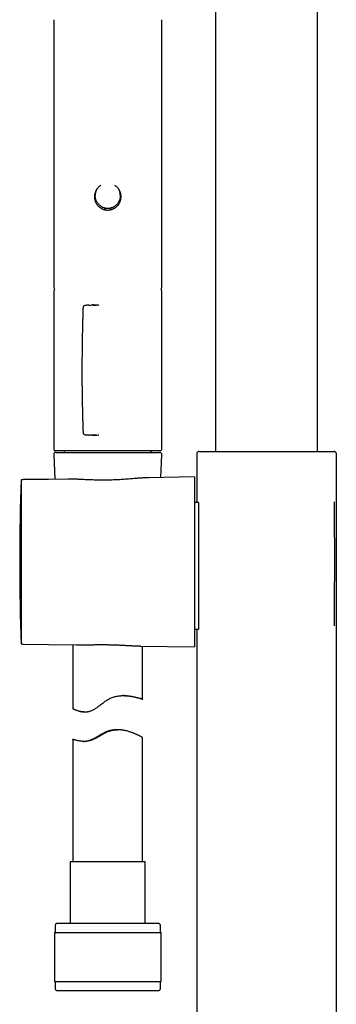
# Model space of a CAD drawing. Header units: millimetres. Extents: x 8 to 1095, y 12 to 2372.
# Tile 56 of 89: x 437 to 505, y 1978 to 2189. Entities that reach past the tile are written whole.
import ezdxf

# ---------------------------------------------------------------- set-up
doc = ezdxf.new("R2010")
doc.units = ezdxf.units.MM

msp = doc.modelspace()

# ---------------------------------------------------------------- linework, layer by layer
at = {"color": 7, "linetype": 'Continuous', "lineweight": 30}
for p, q in [((501.14, 2096.6), (501.14, 2229.86)), ((479.24, 2210.89), (479.24, 2096.6)), ((444.47, 2189.2), (444.47, 2131.76)), ((467.67, 2131.76), (467.67, 2189.2)), ((453.37, 2151.57), (453.37, 2151.49)), ((458.77, 2151.49), (458.77, 2151.57)), ((455.47, 2148.46), (455.47, 2148.75)), ((456.67, 2148.74), (456.67, 2148.46)), ((444.47, 2131.06), (444.47, 2097.06)), ((467.67, 2097.06), (467.67, 2131.06)), ((453, 2128.03), (452.69, 2128.03)), ((452.69, 2100.09), (452.99, 2100.09)), ((444.45, 2095.89), (444.67, 2090.63)), ((453.15, 2096.76), (444.77, 2096.76)), ((444.95, 2096.41), (467.2, 2096.41)), ((467.37, 2096.76), (453.15, 2096.76)), ((467.49, 2091.02), (467.7, 2095.89)), ((475.19, 2096.1), (475.19, 2085.68)), ((475.69, 2096.6), (504.69, 2096.6)), ((505.19, 1975.1), (505.19, 2096.1)), ((474.73, 2091.15), (464.93, 2090.98)), ((474.73, 2091.15), (474.73, 2054.67)), ((437.7, 2090.5), (437.43, 2090.5)), ((437.43, 2090.5), (437.43, 2055.32)), ((443.37, 2090.6), (437.92, 2090.56)), ((447.48, 2090.67), (443.37, 2090.6)), ((447.66, 2090.68), (447.48, 2090.67)), ((475.57, 2085.68), (474.73, 2085.69)), ((474.73, 2058.5), (475.57, 2058.51)), ((475.19, 2058.51), (475.19, 1975.1)), ((437.43, 2055.32), (437.7, 2055.32)), ((437.92, 2055.26), (443.37, 2055.22)), ((443.37, 2055.22), (449.33, 2055.11)), ((448.57, 2055.13), (448.57, 2041.43)), ((463.04, 2054.87), (474.73, 2054.67)), ((463.57, 2043.47), (463.57, 2054.86)), ((448.58, 2041.43), (448.58, 2041.43)), ((450.95, 2040.73), (451.19, 2040.73)), ((458.02, 2036.9), (457.93, 2036.9)), ((458.24, 2036.9), (458.16, 2036.9)), ((448.57, 2034.85), (448.57, 2008.54)), ((448.58, 2034.85), (448.58, 2034.85)), ((452.33, 2034.64), (452.32, 2034.64)), ((463.57, 2008.54), (463.57, 2035.21)), ((448.02, 2008.54), (448.02, 1995.41)), ((464.12, 2008.54), (448.02, 2008.54)), ((464.12, 1995.41), (464.12, 2008.54)), ((444.77, 1994.91), (444.77, 1993.41)), ((445.27, 1995.41), (466.87, 1995.41)), ((467.37, 1993.41), (467.37, 1994.91)), ((444.6, 1993.41), (444.6, 1982.91)), ((444.6, 1993.41), (467.55, 1993.41)), ((467.55, 1982.91), (467.55, 1993.41)), ((444.6, 1982.91), (467.55, 1982.91)), ((444.77, 1982.91), (444.77, 1981.41)), ((467.37, 1981.41), (467.37, 1982.91)), ((445.28, 1980.91), (445.27, 1980.91)), ((466.87, 1980.91), (445.28, 1980.91))]:
    msp.add_line(p, q, dxfattribs=at)
at = {"color": 7, "linetype": 'Continuous', "lineweight": 30, "flags": 128}
for points in [[(437.43, 2090.16), (437.43, 2090.15), (437.42, 2090.07)], [(437.42, 2055.75), (437.43, 2055.67), (437.43, 2055.66)]]:
    msp.add_lwpolyline(points, dxfattribs=at)
at = {"color": 7, "linetype": 'Continuous', "lineweight": 30}
for centre, radius, start, end in [((455.27, 2148.75), 0.2, 0.0006, 23.2219), ((456.87, 2148.74), 0.2, 158.6984, 179.9995), ((444.97, 2131.76), 0.5, 180, 235.4581), ((444.77, 2131.06), 0.3, 106.1616, 180), ((467.17, 2131.76), 0.5, 304.5419, 0), ((467.37, 2131.06), 0.3, 0, 73.8384), ((451.26, 2127.41), 0.5, 99.6516, 177.9801), ((451.26, 2100.71), 0.5, 182.0199, 260.3525), ((444.95, 2095.91), 0.5, 90, 182.4813), ((444.77, 2097.06), 0.3, 180, 270), ((446.27, 2096.07), 0.7, 29.3056, 79.3261), ((465.87, 2096.07), 0.7, 100.6739, 150.6944), ((467.2, 2095.91), 0.5, 357.5187, 90), ((467.37, 2097.06), 0.3, 270, 0), ((475.69, 2096.1), 0.5, 90, 180), ((504.69, 2096.1), 0.5, 0, 90), ((957.96, 2072.91), 520.81, 178.1116, 180), ((437.92, 2090.06), 0.5, 90.5, 116.2042), ((957.96, 2072.91), 520.81, 180, 181.8884), ((437.92, 2055.76), 0.5, 243.7958, 269.5), ((445.27, 1994.91), 0.5, 90, 180), ((466.87, 1994.91), 0.5, 0, 90), ((445.27, 1981.41), 0.5, 180, 270), ((466.87, 1981.41), 0.5, 270, 0)]:
    msp.add_arc(centre, radius, start, end, dxfattribs=at)
for points, knots in [([(453.8, 2153), (453.77, 2152.95), (453.68, 2152.83), (453.57, 2152.64), (453.46, 2152.42), (453.37, 2152.19), (453.3, 2151.96), (453.25, 2151.72), (453.22, 2151.48), (453.21, 2151.24), (453.22, 2151.01), (453.25, 2150.77), (453.3, 2150.55), (453.37, 2150.32), (453.45, 2150.11), (453.56, 2149.9), (453.67, 2149.7), (453.81, 2149.51), (453.96, 2149.33), (454.13, 2149.16), (454.31, 2149), (454.51, 2148.86), (454.72, 2148.73), (454.94, 2148.63), (455.17, 2148.54), (455.4, 2148.47), (455.64, 2148.43), (455.88, 2148.4), (456.12, 2148.39), (456.35, 2148.41), (456.58, 2148.44), (456.81, 2148.49), (457.02, 2148.55), (457.22, 2148.63), (457.4, 2148.72), (457.58, 2148.82), (457.69, 2148.9), (457.75, 2148.94)], [0, 0, 0, 0, 0.022608, 0.052546, 0.082923, 0.112375, 0.141827, 0.171729, 0.202103, 0.230412, 0.259258, 0.288157, 0.317004, 0.345034, 0.373443, 0.401852, 0.430644, 0.459602, 0.488753, 0.518201, 0.548057, 0.577616, 0.607385, 0.637829, 0.668511, 0.697513, 0.72673, 0.756287, 0.786311, 0.814251, 0.842591, 0.870931, 0.899681, 0.924499, 0.949578, 0.974658, 1, 1, 1, 1]), ([(454.43, 2149.34), (454.43, 2149.34), (454.36, 2149.39), (454.24, 2149.5), (454.08, 2149.66), (453.93, 2149.84), (453.8, 2150.02), (453.68, 2150.22), (453.59, 2150.43), (453.5, 2150.64), (453.44, 2150.86), (453.4, 2151.09), (453.38, 2151.32), (453.37, 2151.55), (453.39, 2151.77), (453.42, 2152), (453.47, 2152.21), (453.54, 2152.43), (453.63, 2152.64), (453.73, 2152.83), (453.85, 2153.02), (453.99, 2153.2), (454.14, 2153.37), (454.3, 2153.52), (454.45, 2153.64), (454.54, 2153.7), (454.57, 2153.72)], [0, 0, 0, 0, 0.006451, 0.050153, 0.094326, 0.1385, 0.183555, 0.227705, 0.271853, 0.317136, 0.36276, 0.406523, 0.450599, 0.495164, 0.5404, 0.58356, 0.627198, 0.670835, 0.715364, 0.758556, 0.802215, 0.845874, 0.890404, 0.934112, 0.978298, 1, 1, 1, 1]), ([(453.71, 2152.87), (453.69, 2152.83), (453.63, 2152.73), (453.56, 2152.55), (453.48, 2152.34), (453.42, 2152.11), (453.39, 2151.88), (453.37, 2151.7), (453.38, 2151.6), (453.38, 2151.57)], [0, 0, 0, 0, 0.095548, 0.262047, 0.42983, 0.601823, 0.775342, 0.930805, 1, 1, 1, 1]), ([(457.57, 2153.72), (457.6, 2153.7), (457.7, 2153.64), (457.84, 2153.53), (458.01, 2153.37), (458.16, 2153.2), (458.3, 2153.02), (458.42, 2152.83), (458.52, 2152.63), (458.61, 2152.42), (458.68, 2152.2), (458.73, 2151.98), (458.76, 2151.75), (458.78, 2151.53), (458.77, 2151.3), (458.75, 2151.08), (458.7, 2150.86), (458.64, 2150.64), (458.56, 2150.43), (458.47, 2150.23), (458.35, 2150.03), (458.22, 2149.85), (458.08, 2149.67), (457.92, 2149.51), (457.8, 2149.4), (457.74, 2149.36), (457.73, 2149.35)], [0, 0, 0, 0, 0.021327, 0.06562, 0.109912, 0.155099, 0.199169, 0.243549, 0.288413, 0.333942, 0.377755, 0.422062, 0.466369, 0.511605, 0.554937, 0.598746, 0.642556, 0.687254, 0.730753, 0.774719, 0.818686, 0.863522, 0.907817, 0.952112, 0.997033, 1, 1, 1, 1]), ([(457.75, 2148.94), (457.81, 2148.99), (457.94, 2149.08), (458.12, 2149.25), (458.28, 2149.43), (458.43, 2149.63), (458.56, 2149.83), (458.67, 2150.05), (458.76, 2150.28), (458.83, 2150.51), (458.89, 2150.75), (458.92, 2150.98), (458.93, 2151.23), (458.93, 2151.47), (458.9, 2151.7), (458.85, 2151.93), (458.79, 2152.15), (458.71, 2152.37), (458.61, 2152.58), (458.49, 2152.79), (458.4, 2152.92), (458.35, 2152.99), (458.34, 2153)], [0, 0, 0, 0, 0.052557, 0.10548, 0.159545, 0.214004, 0.266946, 0.319886, 0.373604, 0.428141, 0.479942, 0.532126, 0.584915, 0.638534, 0.688557, 0.739289, 0.790021, 0.841476, 0.891868, 0.943132, 0.994483, 1, 1, 1, 1]), ([(458.77, 2151.57), (458.77, 2151.64), (458.77, 2151.78), (458.74, 2151.98), (458.7, 2152.19), (458.65, 2152.4), (458.57, 2152.59), (458.5, 2152.75), (458.45, 2152.84), (458.43, 2152.87)], [0, 0, 0, 0, 0.150969, 0.303944, 0.45857, 0.614302, 0.7717, 0.925307, 1, 1, 1, 1]), ([(454.43, 2149.34), (454.47, 2149.31), (454.55, 2149.25), (454.69, 2149.16), (454.83, 2149.08), (454.97, 2149.01), (455.12, 2148.95), (455.28, 2148.9), (455.43, 2148.85), (455.59, 2148.82), (455.75, 2148.8), (455.9, 2148.78), (456, 2148.78), (456.04, 2148.78)], [0, 0, 0, 0, 0.0841059, 0.1774309, 0.2710939, 0.3649564, 0.4588451, 0.5526026, 0.6461042, 0.7392462, 0.8319516, 0.9241738, 1, 1, 1, 1]), ([(455.44, 2148.85), (455.44, 2148.85), (455.45, 2148.84), (455.45, 2148.83), (455.46, 2148.82)], [0, 0, 0, 0, 0.144573, 1, 1, 1, 1]), ([(456.04, 2148.78), (456.07, 2148.78), (456.15, 2148.78), (456.29, 2148.78), (456.45, 2148.8), (456.6, 2148.83), (456.76, 2148.87), (456.91, 2148.91), (457.06, 2148.97), (457.21, 2149.03), (457.36, 2149.1), (457.5, 2149.18), (457.62, 2149.27), (457.7, 2149.33), (457.73, 2149.35)], [0, 0, 0, 0, 0.0490586, 0.1351408, 0.2215425, 0.3085059, 0.3960202, 0.4840483, 0.5725266, 0.6613685, 0.750468, 0.8397058, 0.9289151, 1, 1, 1, 1]), ([(456.07, 2148.78), (456.07, 2148.77), (456.07, 2148.74), (456.07, 2148.69), (456.07, 2148.64), (456.07, 2148.62)], [0, 0, 0, 0, 0.27499, 0.637495, 1, 1, 1, 1]), ([(456.69, 2148.82), (456.69, 2148.82), (456.7, 2148.84), (456.7, 2148.85), (456.71, 2148.86)], [0, 0, 0, 0, 0.473384, 1, 1, 1, 1]), ([(450.76, 2127.42), (450.75, 2127.29), (450.74, 2126.83), (450.71, 2126.05), (450.68, 2125.08), (450.65, 2124.1), (450.63, 2123.13), (450.61, 2122.15), (450.59, 2121.17), (450.57, 2120.2), (450.56, 2119.23), (450.54, 2118.25), (450.54, 2117.27), (450.53, 2116.29), (450.52, 2115.31), (450.52, 2114.33), (450.52, 2113.35), (450.53, 2112.38), (450.53, 2111.4), (450.54, 2110.42), (450.55, 2109.44), (450.56, 2108.47), (450.58, 2107.49), (450.6, 2106.51), (450.62, 2105.54), (450.64, 2104.56), (450.67, 2103.58), (450.69, 2102.61), (450.72, 2101.65), (450.75, 2101.01), (450.76, 2100.69)], [0, 0, 0, 0, 0.015019, 0.05163, 0.088242, 0.12484, 0.161413, 0.19795, 0.234439, 0.270869, 0.307229, 0.343563, 0.38016, 0.416724, 0.45326, 0.489775, 0.526273, 0.56276, 0.59924, 0.635721, 0.672204, 0.708697, 0.745202, 0.781727, 0.818276, 0.854855, 0.89147, 0.928052, 0.964538, 1, 1, 1, 1]), ([(452.01, 2128), (451.99, 2128), (451.88, 2127.99), (451.68, 2127.97), (451.42, 2127.94), (451.25, 2127.91), (451.17, 2127.9)], [0, 0, 0, 0, 0.054667, 0.386003, 0.71682, 1, 1, 1, 1]), ([(452.01, 2128), (452.05, 2128), (452.27, 2128.02), (452.65, 2128.03), (453.13, 2128.02), (453.43, 2127.99), (453.55, 2127.98)], [0, 0, 0, 0, 0.086792, 0.420465, 0.755369, 1, 1, 1, 1]), ([(454.18, 2127.95), (454.14, 2127.96), (453.92, 2127.99), (453.54, 2128.01), (453.19, 2128.03), (453.01, 2128.02), (453, 2128.02)], [0, 0, 0, 0, 0.109243, 0.530821, 0.970767, 1, 1, 1, 1]), ([(451.17, 2100.22), (451.25, 2100.21), (451.41, 2100.18), (451.66, 2100.15), (451.87, 2100.13), (451.99, 2100.12), (452.02, 2100.12)], [0, 0, 0, 0, 0.267031, 0.570169, 0.892445, 1, 1, 1, 1]), ([(453.56, 2100.14), (453.45, 2100.13), (453.17, 2100.1), (452.72, 2100.09), (452.32, 2100.1), (452.09, 2100.11), (452.03, 2100.12)], [0, 0, 0, 0, 0.206911, 0.544019, 0.882372, 1, 1, 1, 1]), ([(452.99, 2100.09), (453.15, 2100.1), (453.49, 2100.1), (453.87, 2100.13), (454.09, 2100.16), (454.13, 2100.16)], [0, 0, 0, 0, 0.429891, 0.898243, 1, 1, 1, 1]), ([(464.93, 2090.98), (464.91, 2090.98), (464.78, 2090.98), (464.54, 2090.97), (464.2, 2090.95), (463.85, 2090.94), (463.49, 2090.91), (463.12, 2090.88), (462.73, 2090.86), (462.29, 2090.82), (461.77, 2090.78), (461.18, 2090.73), (460.55, 2090.68), (459.91, 2090.63), (459.26, 2090.58), (458.61, 2090.55), (457.95, 2090.51), (457.27, 2090.48), (456.57, 2090.46), (455.86, 2090.45), (455.16, 2090.45), (454.48, 2090.45), (453.82, 2090.46), (453.16, 2090.48), (452.49, 2090.5), (451.84, 2090.52), (451.2, 2090.55), (450.66, 2090.58), (450.19, 2090.6), (449.81, 2090.62), (449.42, 2090.64), (449.05, 2090.65), (448.69, 2090.66), (448.33, 2090.67), (447.99, 2090.68), (447.77, 2090.68), (447.66, 2090.68)], [0, 0, 0, 0, 0.005288, 0.028731, 0.052332, 0.075934, 0.099674, 0.123413, 0.147308, 0.171236, 0.205108, 0.239075, 0.274929, 0.310895, 0.345489, 0.380185, 0.415357, 0.450636, 0.48791, 0.525313, 0.561325, 0.597453, 0.63207, 0.66679, 0.703457, 0.740246, 0.775648, 0.811158, 0.834519, 0.85791, 0.881446, 0.904982, 0.92865, 0.952318, 0.976141, 1, 1, 1, 1]), ([(475.57, 2085.68), (475.57, 2085.67), (475.57, 2085.67), (475.58, 2085.6), (475.58, 2085.51), (475.59, 2085.39), (475.59, 2085.26), (475.59, 2085.1), (475.6, 2084.9), (475.6, 2084.65), (475.6, 2084.35), (475.6, 2084.03), (475.6, 2083.71), (475.6, 2083.4), (475.6, 2083.06), (475.6, 2082.68), (475.6, 2082.23), (475.6, 2081.71), (475.6, 2081.21), (475.6, 2080.72), (475.6, 2080.26), (475.6, 2079.79), (475.6, 2079.26), (475.6, 2078.66), (475.6, 2077.99), (475.6, 2077.36), (475.6, 2076.76), (475.6, 2076.21), (475.6, 2075.65), (475.59, 2075.03), (475.59, 2074.35), (475.59, 2073.61), (475.59, 2072.91), (475.59, 2072.27), (475.59, 2071.69), (475.59, 2071.11), (475.59, 2070.48), (475.59, 2069.79), (475.59, 2069.05), (475.6, 2068.38), (475.6, 2067.77), (475.6, 2067.22), (475.6, 2066.68), (475.6, 2066.1), (475.6, 2065.48), (475.6, 2064.84), (475.6, 2064.26), (475.6, 2063.75), (475.6, 2063.29), (475.6, 2062.86), (475.6, 2062.4), (475.6, 2061.93), (475.6, 2061.44), (475.6, 2061.02), (475.6, 2060.67), (475.6, 2060.36), (475.6, 2060.08), (475.6, 2059.8), (475.6, 2059.52), (475.6, 2059.25), (475.59, 2059.04), (475.59, 2058.88), (475.59, 2058.76), (475.58, 2058.66), (475.58, 2058.58), (475.57, 2058.52), (475.57, 2058.52), (475.57, 2058.52)], [0, 0, 0, 0, 0.017626, 0.035266, 0.052891, 0.066493, 0.080108, 0.093722, 0.107324, 0.12495, 0.142589, 0.160215, 0.173817, 0.187431, 0.201045, 0.214646, 0.232276, 0.24992, 0.26755, 0.281154, 0.294771, 0.308388, 0.321992, 0.339632, 0.357284, 0.374924, 0.388535, 0.402159, 0.415783, 0.429395, 0.447042, 0.464703, 0.48235, 0.495968, 0.509598, 0.523229, 0.536847, 0.554498, 0.572162, 0.589813, 0.603434, 0.617067, 0.6307, 0.644321, 0.66197, 0.679633, 0.697282, 0.710902, 0.724534, 0.738166, 0.751786, 0.769428, 0.787084, 0.804726, 0.818341, 0.831968, 0.845595, 0.85921, 0.876843, 0.89449, 0.912123, 0.92573, 0.93935, 0.95297, 0.966577, 0.984203, 1, 1, 1, 1]), ([(475.57, 2085.68), (475.57, 2085.67), (475.57, 2085.67), (475.58, 2085.61), (475.58, 2085.53), (475.59, 2085.41), (475.59, 2085.26), (475.59, 2085.09), (475.6, 2084.88), (475.6, 2084.64), (475.6, 2084.37), (475.6, 2084.08), (475.6, 2083.75), (475.6, 2083.39), (475.6, 2083.01), (475.6, 2082.6), (475.6, 2082.17), (475.6, 2081.86), (475.6, 2081.7)], [0, 0, 0, 0, 0.062746, 0.125909, 0.188958, 0.251918, 0.314804, 0.376508, 0.438161, 0.499769, 0.561336, 0.624121, 0.686871, 0.74959, 0.812287, 0.874971, 0.937657, 1, 1, 1, 1]), ([(504.74, 2085.79), (504.74, 2085.71), (504.74, 2085.48), (504.74, 2085.08), (504.74, 2084.59), (504.74, 2084.12), (504.74, 2083.61), (504.74, 2083.09), (504.74, 2082.54), (504.75, 2081.97), (504.75, 2081.38), (504.75, 2080.78), (504.75, 2080.17), (504.75, 2079.55), (504.75, 2078.92), (504.76, 2078.26), (504.76, 2077.6), (504.76, 2076.92), (504.76, 2076.23), (504.76, 2075.53), (504.76, 2074.84), (504.76, 2074.15), (504.76, 2073.45), (504.76, 2072.74), (504.76, 2072.03), (504.76, 2071.32), (504.76, 2070.6), (504.76, 2069.9), (504.76, 2069.2), (504.76, 2068.51), (504.75, 2067.82), (504.75, 2067.15), (504.75, 2066.47), (504.75, 2065.8), (504.74, 2065.14), (504.74, 2064.5), (504.74, 2063.88), (504.74, 2063.28), (504.73, 2062.69), (504.73, 2062.11), (504.73, 2061.54), (504.73, 2061), (504.73, 2060.46), (504.72, 2059.96), (504.72, 2059.53), (504.72, 2059.28), (504.72, 2059.17)], [0, 0, 0, 0, 0.012895, 0.039854, 0.062541, 0.085227, 0.108146, 0.131075, 0.153994, 0.177315, 0.200646, 0.223967, 0.24667, 0.269373, 0.292308, 0.315252, 0.338186, 0.361524, 0.384872, 0.408209, 0.430931, 0.453654, 0.476605, 0.499566, 0.522518, 0.545873, 0.569239, 0.592595, 0.615332, 0.63807, 0.661036, 0.684012, 0.706978, 0.730347, 0.753728, 0.777097, 0.799802, 0.822518, 0.845223, 0.868289, 0.891354, 0.914753, 0.938152, 0.961659, 0.984405, 1, 1, 1, 1]), ([(475.6, 2062.5), (475.6, 2062.5), (475.6, 2062.34), (475.6, 2062.03), (475.6, 2061.59), (475.6, 2061.18), (475.6, 2060.8), (475.6, 2060.44), (475.6, 2060.12), (475.6, 2059.82), (475.6, 2059.56), (475.6, 2059.32), (475.59, 2059.11), (475.59, 2058.93), (475.59, 2058.78), (475.58, 2058.66), (475.58, 2058.58), (475.57, 2058.53), (475.57, 2058.51), (475.57, 2058.51), (475.57, 2058.51)], [0, 0, 0, 0, 0.000007, 0.063156, 0.126178, 0.189101, 0.251945, 0.314725, 0.376333, 0.437897, 0.499421, 0.560908, 0.623614, 0.686287, 0.748931, 0.811553, 0.874162, 0.936773, 0.999404, 1, 1, 1, 1]), ([(449.33, 2055.11), (449.35, 2055.11), (449.47, 2055.11), (449.72, 2055.11), (450.08, 2055.11), (450.44, 2055.11), (450.82, 2055.11), (451.21, 2055.12), (451.62, 2055.13), (452.04, 2055.14), (452.46, 2055.14), (452.9, 2055.15), (453.34, 2055.16), (453.79, 2055.16), (454.25, 2055.17), (454.7, 2055.17), (455.16, 2055.17), (455.62, 2055.16), (456.08, 2055.16), (456.55, 2055.15), (457.01, 2055.14), (457.48, 2055.12), (457.94, 2055.1), (458.4, 2055.09), (458.85, 2055.07), (459.29, 2055.05), (459.72, 2055.02), (460.15, 2055), (460.58, 2054.98), (461, 2054.96), (461.41, 2054.93), (461.82, 2054.91), (462.21, 2054.9), (462.59, 2054.88), (462.87, 2054.88), (463.02, 2054.87), (463.04, 2054.87)], [0, 0, 0, 0, 0.0036536, 0.0328458, 0.0622234, 0.091601, 0.1211887, 0.1508232, 0.1814874, 0.2122036, 0.2431583, 0.274113, 0.3052845, 0.336456, 0.367878, 0.3993569, 0.430318, 0.461334, 0.4926023, 0.5238706, 0.5553671, 0.5868637, 0.618622, 0.650439, 0.6811293, 0.7118721, 0.7428544, 0.7738369, 0.8050348, 0.8362328, 0.8676784, 0.8991799, 0.9302657, 0.9614064, 0.9928033, 1, 1, 1, 1]), ([(448.58, 2041.43), (448.58, 2041.43), (448.59, 2041.43), (448.63, 2041.41), (448.69, 2041.38), (448.78, 2041.34), (448.88, 2041.3), (449.01, 2041.24), (449.15, 2041.18), (449.31, 2041.12), (449.5, 2041.05), (449.7, 2040.98), (449.92, 2040.91), (450.16, 2040.85), (450.44, 2040.8), (450.74, 2040.75), (451.01, 2040.73), (451.24, 2040.73), (451.45, 2040.74), (451.68, 2040.76), (451.96, 2040.81), (452.25, 2040.88), (452.53, 2040.98), (452.81, 2041.1), (453.09, 2041.25), (453.37, 2041.41), (453.65, 2041.6), (453.95, 2041.82), (454.26, 2042.05), (454.58, 2042.29), (454.89, 2042.54), (455.21, 2042.78), (455.54, 2043.02), (455.87, 2043.25), (456.23, 2043.47), (456.61, 2043.66), (457.01, 2043.82), (457.42, 2043.96), (457.83, 2044.07), (458.25, 2044.14), (458.65, 2044.19), (459.06, 2044.22), (459.44, 2044.23), (459.79, 2044.22), (460.12, 2044.2), (460.43, 2044.17), (460.74, 2044.13), (461.04, 2044.09), (461.32, 2044.04), (461.59, 2043.99), (461.84, 2043.94), (462.08, 2043.88), (462.31, 2043.83), (462.52, 2043.77), (462.71, 2043.72), (462.9, 2043.67), (463.06, 2043.63), (463.21, 2043.58), (463.33, 2043.55), (463.43, 2043.52), (463.5, 2043.49), (463.55, 2043.48), (463.57, 2043.47), (463.58, 2043.46), (463.56, 2043.47), (463.51, 2043.48), (463.45, 2043.49), (463.36, 2043.52), (463.25, 2043.54), (463.13, 2043.58), (462.98, 2043.62), (462.81, 2043.66), (462.62, 2043.71), (462.41, 2043.76), (462.18, 2043.81), (461.94, 2043.87), (461.67, 2043.93), (461.39, 2043.98), (461.09, 2044.04), (460.77, 2044.09), (460.43, 2044.14), (460.07, 2044.18), (459.7, 2044.21), (459.44, 2044.22), (459.31, 2044.22), (459.3, 2044.22)], [0, 0, 0, 0, 0.012111, 0.024265, 0.036658, 0.049096, 0.061484, 0.073911, 0.086, 0.098123, 0.110463, 0.122837, 0.135141, 0.147481, 0.16103, 0.174647, 0.188339, 0.195232, 0.202138, 0.212376, 0.222684, 0.233065, 0.243539, 0.253769, 0.264075, 0.274436, 0.284845, 0.296971, 0.309127, 0.321344, 0.333575, 0.345881, 0.358205, 0.370601, 0.383044, 0.396123, 0.40932, 0.422626, 0.436058, 0.449117, 0.462278, 0.475523, 0.488855, 0.500411, 0.512007, 0.523822, 0.535674, 0.547465, 0.559289, 0.571045, 0.582833, 0.594827, 0.606854, 0.61881, 0.630798, 0.64364, 0.656522, 0.669651, 0.682826, 0.695945, 0.70911, 0.72154, 0.734011, 0.746719, 0.759471, 0.772167, 0.784906, 0.797051, 0.809232, 0.82164, 0.834086, 0.84647, 0.85889, 0.871292, 0.88373, 0.896396, 0.909099, 0.921736, 0.934411, 0.947254, 0.960139, 0.973278, 0.986468, 0.999616, 1, 1, 1, 1]), ([(459.82, 2044.21), (459.82, 2044.21), (459.82, 2044.21), (459.78, 2044.21), (459.72, 2044.21), (459.63, 2044.22), (459.52, 2044.22), (459.41, 2044.22), (459.32, 2044.22), (459.29, 2044.22)], [0, 0, 0, 0, 0.133963, 0.289735, 0.447184, 0.606927, 0.761638, 0.917431, 1, 1, 1, 1]), ([(459.37, 2044.22), (459.41, 2044.22), (459.5, 2044.22), (459.6, 2044.22), (459.7, 2044.21), (459.77, 2044.21), (459.81, 2044.21), (459.82, 2044.21), (459.82, 2044.21)], [0, 0, 0, 0, 0.136761, 0.30591, 0.476991, 0.649259, 0.823368, 1, 1, 1, 1]), ([(450.95, 2040.73), (450.89, 2040.73), (450.74, 2040.73), (450.51, 2040.76), (450.27, 2040.79), (450.06, 2040.83), (449.85, 2040.88), (449.65, 2040.94), (449.45, 2041.01), (449.25, 2041.09), (449.06, 2041.17), (448.92, 2041.24), (448.8, 2041.3), (448.71, 2041.34), (448.64, 2041.38), (448.6, 2041.41), (448.58, 2041.42), (448.58, 2041.42)], [0, 0, 0, 0, 0.04351, 0.10602, 0.16606, 0.226284, 0.286968, 0.347802, 0.411834, 0.49729, 0.577194, 0.657413, 0.728226, 0.799283, 0.865943, 0.932854, 1, 1, 1, 1]), ([(463.57, 2035.21), (463.57, 2035.21), (463.58, 2035.21), (463.56, 2035.22), (463.51, 2035.25), (463.44, 2035.3), (463.35, 2035.35), (463.22, 2035.41), (463.07, 2035.49), (462.88, 2035.59), (462.68, 2035.69), (462.48, 2035.79), (462.26, 2035.89), (462.02, 2035.99), (461.77, 2036.1), (461.5, 2036.21), (461.21, 2036.32), (460.9, 2036.42), (460.55, 2036.53), (460.16, 2036.64), (459.79, 2036.73), (459.48, 2036.79), (459.24, 2036.83), (459, 2036.86), (458.71, 2036.88), (458.37, 2036.9), (457.98, 2036.9), (457.59, 2036.87), (457.19, 2036.81), (456.79, 2036.72), (456.4, 2036.61), (456.02, 2036.46), (455.66, 2036.29), (455.32, 2036.12), (454.99, 2035.94), (454.67, 2035.75), (454.35, 2035.56), (454.03, 2035.38), (453.71, 2035.2), (453.39, 2035.02), (453.05, 2034.86), (452.76, 2034.74), (452.51, 2034.65), (452.33, 2034.59), (452.14, 2034.54), (451.9, 2034.49), (451.6, 2034.44), (451.26, 2034.41), (450.93, 2034.4), (450.62, 2034.42), (450.34, 2034.44), (450.07, 2034.48), (449.83, 2034.52), (449.61, 2034.56), (449.41, 2034.61), (449.22, 2034.66), (449.06, 2034.7), (448.93, 2034.74), (448.81, 2034.78), (448.71, 2034.81), (448.64, 2034.83), (448.59, 2034.85), (448.58, 2034.85), (448.58, 2034.85)], [0, 0, 0, 0, 0.000036, 0.020922, 0.041928, 0.060141, 0.078429, 0.094951, 0.115877, 0.136906, 0.155112, 0.173381, 0.189866, 0.206783, 0.224189, 0.241642, 0.259218, 0.276845, 0.294149, 0.315993, 0.337953, 0.349003, 0.360071, 0.371219, 0.38239, 0.399096, 0.415901, 0.432847, 0.449922, 0.466652, 0.483521, 0.500561, 0.517717, 0.533161, 0.548679, 0.564225, 0.579886, 0.59557, 0.611377, 0.627223, 0.643162, 0.661127, 0.670184, 0.679241, 0.688402, 0.697563, 0.716042, 0.73396, 0.751988, 0.770137, 0.78837, 0.805291, 0.822716, 0.840197, 0.857818, 0.875496, 0.892859, 0.910185, 0.928033, 0.945943, 0.964018, 0.982161, 1, 1, 1, 1]), ([(450.82, 2034.41), (450.89, 2034.41), (451.01, 2034.41), (451.2, 2034.43), (451.43, 2034.46), (451.71, 2034.5), (452.05, 2034.59), (452.39, 2034.7), (452.73, 2034.85), (453.07, 2035.02), (453.42, 2035.2), (453.77, 2035.4), (454.12, 2035.61), (454.47, 2035.82), (454.83, 2036.03), (455.2, 2036.23), (455.59, 2036.41), (455.93, 2036.55), (456.2, 2036.64), (456.48, 2036.73), (456.83, 2036.81), (457.26, 2036.87), (457.63, 2036.9), (457.85, 2036.9), (457.93, 2036.9)], [0, 0, 0, 0, 0.033012, 0.062906, 0.092799, 0.142547, 0.192658, 0.24328, 0.294308, 0.343695, 0.394585, 0.445641, 0.497022, 0.5485, 0.598973, 0.651385, 0.703985, 0.756957, 0.783679, 0.8104, 0.863035, 0.916161, 0.969884, 1, 1, 1, 1]), ([(452.32, 2034.64), (452.33, 2034.64), (452.34, 2034.64), (452.37, 2034.65), (452.41, 2034.66), (452.46, 2034.68), (452.54, 2034.7), (452.63, 2034.73), (452.73, 2034.77), (452.84, 2034.82), (452.95, 2034.87), (453.09, 2034.93), (453.25, 2035.01), (453.44, 2035.1), (453.64, 2035.21), (453.87, 2035.34), (454.14, 2035.49), (454.43, 2035.66), (454.75, 2035.84), (455.05, 2036.02), (455.35, 2036.18), (455.64, 2036.32), (455.94, 2036.46), (456.23, 2036.57), (456.51, 2036.66), (456.76, 2036.73), (457.02, 2036.79), (457.28, 2036.84), (457.53, 2036.87), (457.77, 2036.89), (457.98, 2036.9), (458.11, 2036.9), (458.16, 2036.9)], [0, 0, 0, 0, 0.034633, 0.060825, 0.087017, 0.113631, 0.140244, 0.174888, 0.201102, 0.227316, 0.253974, 0.280633, 0.314721, 0.349088, 0.383672, 0.418513, 0.463086, 0.507999, 0.553873, 0.600049, 0.638323, 0.677028, 0.715974, 0.755468, 0.787102, 0.81901, 0.85115, 0.883587, 0.915212, 0.947107, 0.979216, 1, 1, 1, 1]), ([(458.11, 2036.9), (458.1, 2036.9), (458, 2036.9), (457.81, 2036.9), (457.53, 2036.88), (457.24, 2036.85), (456.95, 2036.81), (456.67, 2036.75), (456.4, 2036.68), (456.14, 2036.6), (455.85, 2036.49), (455.55, 2036.36), (455.24, 2036.2), (454.94, 2036.04), (454.64, 2035.87), (454.35, 2035.7), (454.07, 2035.53), (453.8, 2035.37), (453.54, 2035.22), (453.31, 2035.09), (453.11, 2034.99), (452.96, 2034.91), (452.8, 2034.84), (452.67, 2034.78), (452.55, 2034.73), (452.46, 2034.69), (452.4, 2034.67), (452.36, 2034.65), (452.34, 2034.64), (452.33, 2034.64), (452.33, 2034.64)], [0, 0, 0, 0, 0.005315, 0.041924, 0.078831, 0.116226, 0.15431, 0.187388, 0.220783, 0.254433, 0.288398, 0.330111, 0.372455, 0.41508, 0.458253, 0.50138, 0.544756, 0.588989, 0.633563, 0.678142, 0.714223, 0.750563, 0.778066, 0.822678, 0.858848, 0.895296, 0.922887, 0.948482, 0.974194, 1, 1, 1, 1])]:
    msp.add_open_spline(points, degree=3, knots=knots, dxfattribs=at)

doc.saveas('drawing.dxf')
